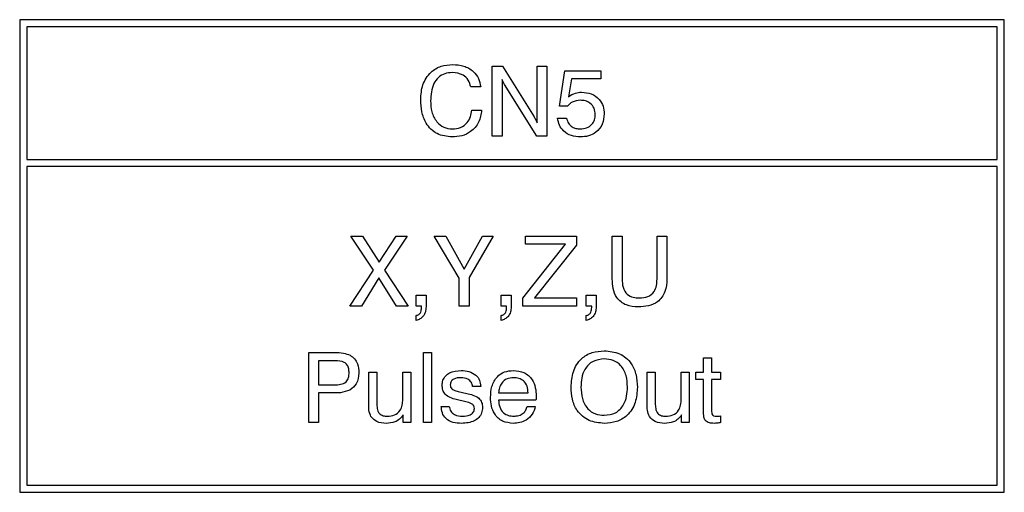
# Model space of a CAD drawing. Header units: millimetres. Extents: x 11 to 190, y 5 to 296.
# Tile 13 of 71: x 76 to 97, y 102 to 112. Entities that reach past the tile are written whole.
import ezdxf

# ---------------------------------------------------------------- set-up
doc = ezdxf.new("R2010")
doc.units = ezdxf.units.MM
doc.layers.add('標註文字', color=4, linetype='Continuous')

msp = doc.modelspace()

# ---------------------------------------------------------------- linework, layer by layer
at = {"layer": '標註文字'}
for p, q in [((75.9274, 111.7824), (75.9274, 101.6324)), ((97.0774, 111.7824), (75.9274, 111.7824)), ((97.0774, 101.6324), (97.0774, 111.7824)), ((96.9274, 111.6324), (76.0774, 111.6324)), ((76.0774, 111.6324), (76.0774, 108.7824)), ((96.9274, 108.7824), (96.9274, 111.6324)), ((86.0794, 109.2824), (86.0794, 110.7824)), ((86.0794, 110.7824), (86.296, 110.7824)), ((86.296, 110.7824), (86.9769, 109.6929)), ((87.0409, 109.5667), (87.0409, 110.7824)), ((87.0409, 110.7824), (87.2524, 110.7824)), ((87.2524, 110.7824), (87.2524, 109.2824)), ((87.5217, 109.9242), (87.6392, 110.6863)), ((87.6392, 110.6863), (88.4084, 110.6863)), ((88.4084, 110.6863), (88.4084, 110.5132)), ((86.2909, 110.4982), (86.2909, 109.2824)), ((87.7777, 110.5132), (87.7194, 110.1277)), ((88.4084, 110.5132), (87.7777, 110.5132)), ((85.8294, 110.3401), (85.6178, 110.3401)), ((87.0379, 109.2824), (86.3435, 110.3873)), ((85.6371, 109.8401), (85.8486, 109.8401)), ((87.6917, 109.9242), (87.5217, 109.9242)), ((87.4832, 109.6658), (87.6755, 109.6658)), ((86.2909, 109.2824), (86.0794, 109.2824)), ((87.2524, 109.2824), (87.0379, 109.2824)), ((76.0774, 108.7824), (96.9274, 108.7824)), ((76.0774, 108.6324), (76.0774, 101.7824)), ((96.9274, 108.6324), (76.0774, 108.6324)), ((96.9274, 101.7824), (96.9274, 108.6324)), ((83.5307, 106.4001), (83.0409, 107.1324)), ((83.0409, 107.1324), (83.2915, 107.1324)), ((83.2915, 107.1324), (83.6503, 106.5774)), ((83.6503, 106.5774), (84.0142, 107.1324)), ((84.2524, 107.1324), (83.7627, 106.4043)), ((84.0142, 107.1324), (84.2524, 107.1324)), ((84.8294, 107.1324), (85.0779, 107.1324)), ((85.3678, 106.2334), (84.8294, 107.1324)), ((85.0779, 107.1324), (85.4721, 106.4227)), ((85.4721, 106.4227), (85.8657, 107.1324)), ((86.0986, 107.1324), (85.5794, 106.2475)), ((85.8657, 107.1324), (86.0986, 107.1324)), ((86.7942, 106.9593), (86.7942, 107.1324)), ((86.7942, 107.1324), (87.8871, 107.1324)), ((87.8871, 107.1324), (87.8871, 106.9425)), ((88.6563, 106.2144), (88.6563, 107.1324)), ((88.6563, 107.1324), (88.8678, 107.1324)), ((88.8678, 107.1324), (88.8678, 106.2123)), ((89.6178, 106.2123), (89.6178, 107.1324)), ((89.6178, 107.1324), (89.8294, 107.1324)), ((89.8294, 107.1324), (89.8294, 106.2144)), ((86.7332, 105.8022), (87.6509, 106.9593)), ((87.6509, 106.9593), (86.7942, 106.9593)), ((87.8871, 106.9425), (86.9877, 105.8055)), ((83.0217, 105.6324), (83.5307, 106.4001)), ((83.7627, 106.4043), (84.2717, 105.6324)), ((83.641, 106.2394), (83.2678, 105.6324)), ((84.0235, 105.6324), (83.641, 106.2394)), ((85.3678, 105.6324), (85.3678, 106.2334)), ((85.5794, 106.2475), (85.5794, 105.6324)), ((84.4447, 105.6324), (84.4447, 105.8632)), ((84.4447, 105.8632), (84.6563, 105.8632)), ((84.6563, 105.8632), (84.6563, 105.6141)), ((86.2717, 105.6324), (86.2717, 105.8632)), ((86.2717, 105.8632), (86.4832, 105.8632)), ((86.4832, 105.8632), (86.4832, 105.6141)), ((86.7332, 105.6324), (86.7332, 105.8022)), ((86.9877, 105.8055), (87.8871, 105.8055)), ((87.8871, 105.8055), (87.8871, 105.6324)), ((88.0986, 105.6324), (88.0986, 105.8632)), ((88.0986, 105.8632), (88.3101, 105.8632)), ((88.3101, 105.8632), (88.3101, 105.6141)), ((83.2678, 105.6324), (83.0217, 105.6324)), ((84.2717, 105.6324), (84.0235, 105.6324)), ((84.5601, 105.6324), (84.4447, 105.6324)), ((84.5601, 105.6009), (84.5601, 105.6324)), ((85.5794, 105.6324), (85.3678, 105.6324)), ((86.3871, 105.6324), (86.2717, 105.6324)), ((86.3871, 105.6009), (86.3871, 105.6324)), ((87.8871, 105.6324), (86.7332, 105.6324)), ((88.214, 105.6324), (88.0986, 105.6324)), ((88.214, 105.6009), (88.214, 105.6324)), ((84.4447, 105.3247), (84.4447, 105.4284)), ((86.2717, 105.3247), (86.2717, 105.4284)), ((88.0986, 105.3247), (88.0986, 105.4284)), ((82.1371, 103.1324), (82.1371, 104.6324)), ((82.1371, 104.6324), (82.6926, 104.6324)), ((84.5986, 103.1324), (84.5986, 104.6324)), ((84.5986, 104.6324), (84.7717, 104.6324)), ((84.7717, 104.6324), (84.7717, 103.1324)), ((90.6178, 104.2093), (90.6178, 104.517)), ((90.6178, 104.517), (90.7909, 104.517)), ((90.7909, 104.517), (90.7909, 104.2093)), ((82.7017, 104.4593), (82.3486, 104.4593)), ((82.3486, 104.4593), (82.3486, 103.9401)), ((83.4255, 103.5122), (83.4255, 104.2093)), ((83.4255, 104.2093), (83.5986, 104.2093)), ((83.5986, 104.2093), (83.5986, 103.5492)), ((84.1563, 103.6297), (84.1563, 104.2093)), ((84.1563, 104.2093), (84.3294, 104.2093)), ((84.3294, 104.2093), (84.3294, 103.1324)), ((89.4063, 103.5122), (89.4063, 104.2093)), ((89.4063, 104.2093), (89.5794, 104.2093)), ((89.5794, 104.2093), (89.5794, 103.5492)), ((90.1371, 103.6297), (90.1371, 104.2093)), ((90.1371, 104.2093), (90.3101, 104.2093)), ((90.3101, 104.2093), (90.3101, 103.1324)), ((90.4529, 104.0555), (90.4529, 104.2093)), ((90.4529, 104.2093), (90.6178, 104.2093)), ((90.7909, 104.2093), (90.9832, 104.2093)), ((90.9832, 104.2093), (90.9832, 104.0555)), ((82.3486, 103.9401), (82.6866, 103.9401)), ((85.8294, 103.9016), (85.6563, 103.9016)), ((85.8294, 103.9059), (85.8294, 103.9016)), ((90.6178, 104.0555), (90.4529, 104.0555)), ((90.6178, 103.3268), (90.6178, 104.0555)), ((90.9832, 104.0555), (90.7909, 104.0555)), ((90.7909, 104.0555), (90.7909, 103.3887)), ((82.6545, 103.767), (82.3486, 103.767)), ((82.3486, 103.767), (82.3486, 103.1324)), ((85.3495, 103.798), (85.5298, 103.7568)), ((86.214, 103.767), (86.8486, 103.767)), ((84.9832, 103.4786), (85.1563, 103.4786)), ((85.5112, 103.5723), (85.3029, 103.6243)), ((87.0178, 103.6132), (86.2149, 103.6132)), ((86.8294, 103.4786), (87.0024, 103.4786)), ((84.1641, 103.1324), (84.1641, 103.2941)), ((90.1449, 103.1324), (90.1449, 103.2941)), ((90.9832, 103.2721), (90.9832, 103.1282)), ((82.3486, 103.1324), (82.1371, 103.1324)), ((84.3294, 103.1324), (84.1641, 103.1324)), ((84.7717, 103.1324), (84.5986, 103.1324)), ((90.3101, 103.1324), (90.1449, 103.1324)), ((76.0774, 101.7824), (96.9274, 101.7824)), ((75.9274, 101.6324), (97.0774, 101.6324))]:
    msp.add_line(p, q, dxfattribs=at)
for points, knots in [([(84.5409, 110.0652), (84.5483, 110.1736), (84.5632, 110.3898), (84.7314, 110.6536), (84.9752, 110.8022), (85.1453, 110.8146), (85.2305, 110.8209)], [0, 0, 0, 0, 0.2805562, 0.5596713, 0.7795127, 1, 1, 1, 1]), ([(85.2173, 110.6478), (85.1631, 110.6438), (85.055, 110.6358), (84.9129, 110.5479), (84.7741, 110.3532), (84.7614, 110.169), (84.7524, 110.0399)], [0, 0, 0, 0, 0.1871345, 0.3737909, 0.5608506, 1, 1, 1, 1]), ([(85.6178, 110.3401), (85.6039, 110.3903), (85.576, 110.4906), (85.4347, 110.6256), (85.2997, 110.6394), (85.2173, 110.6478)], [0, 0, 0, 0, 0.2809599, 0.5610692, 1, 1, 1, 1]), ([(85.2305, 110.8209), (85.3101, 110.8155), (85.4691, 110.8047), (85.667, 110.6914), (85.7937, 110.5249), (85.8175, 110.4017), (85.8294, 110.3401)], [0, 0, 0, 0, 0.2804322, 0.5598716, 0.7797609, 1, 1, 1, 1]), ([(86.3435, 110.3873), (86.3323, 110.4073), (86.3123, 110.4431), (86.2974, 110.4813), (86.2909, 110.4982)], [0, 0, 0, 0, 0.5599377, 1, 1, 1, 1]), ([(87.7194, 110.1277), (87.7664, 110.1596), (87.8504, 110.2166), (87.9513, 110.2222), (87.9958, 110.2247)], [0, 0, 0, 0, 0.5587834, 1, 1, 1, 1]), ([(87.9958, 110.2247), (88.0672, 110.2191), (88.2095, 110.2079), (88.3781, 110.0891), (88.4711, 109.927), (88.4792, 109.8152), (88.4832, 109.7593)], [0, 0, 0, 0, 0.2803186, 0.5594381, 0.7794421, 1, 1, 1, 1]), ([(85.2152, 109.2632), (85.1032, 109.275), (84.8796, 109.2987), (84.6508, 109.5345), (84.5531, 109.804), (84.545, 109.978), (84.5409, 110.0652)], [0, 0, 0, 0, 0.2794271, 0.5580263, 0.7787382, 1, 1, 1, 1]), ([(84.7524, 110.0399), (84.7569, 109.9597), (84.7658, 109.7996), (84.8665, 109.5953), (85.0291, 109.4561), (85.1558, 109.4429), (85.2191, 109.4363)], [0, 0, 0, 0, 0.2809408, 0.5606932, 0.7802819, 1, 1, 1, 1]), ([(87.9679, 110.0516), (87.908, 110.0449), (87.8009, 110.0328), (87.7251, 109.9575), (87.6917, 109.9242)], [0, 0, 0, 0, 0.5591725, 1, 1, 1, 1]), ([(88.2909, 109.7434), (88.2868, 109.7909), (88.2787, 109.8857), (88.191, 109.993), (88.0792, 110.0451), (88.005, 110.0494), (87.9679, 110.0516)], [0, 0, 0, 0, 0.2800812, 0.5588871, 0.7791308, 1, 1, 1, 1]), ([(85.8486, 109.8401), (85.8357, 109.7507), (85.81, 109.572), (85.6368, 109.3772), (85.4264, 109.2762), (85.2856, 109.2675), (85.2152, 109.2632)], [0, 0, 0, 0, 0.27983154, 0.55892532, 0.77922949, 1, 1, 1, 1]), ([(85.2191, 109.4363), (85.2801, 109.4418), (85.4019, 109.4528), (85.5421, 109.5598), (85.6211, 109.6974), (85.6317, 109.7925), (85.6371, 109.8401)], [0, 0, 0, 0, 0.2799749, 0.559244, 0.779377, 1, 1, 1, 1]), ([(86.9769, 109.6929), (86.9906, 109.6702), (87.0151, 109.6297), (87.033, 109.5859), (87.0409, 109.5667)], [0, 0, 0, 0, 0.5600539, 1, 1, 1, 1]), ([(87.9706, 109.2632), (87.9049, 109.2679), (87.7738, 109.2774), (87.6134, 109.3752), (87.51, 109.5129), (87.4921, 109.6148), (87.4832, 109.6658)], [0, 0, 0, 0, 0.2803152, 0.5598048, 0.779749, 1, 1, 1, 1]), ([(87.6755, 109.6658), (87.6852, 109.6287), (87.7045, 109.5545), (87.7846, 109.4786), (87.8762, 109.4415), (87.9359, 109.438), (87.9658, 109.4363)], [0, 0, 0, 0, 0.2796828, 0.5589423, 0.7792775, 1, 1, 1, 1]), ([(87.9658, 109.4363), (88.0131, 109.4399), (88.1075, 109.4473), (88.2194, 109.5255), (88.2826, 109.6321), (88.2881, 109.7062), (88.2909, 109.7434)], [0, 0, 0, 0, 0.2802769, 0.5595264, 0.7794715, 1, 1, 1, 1]), ([(88.4832, 109.7593), (88.476, 109.6838), (88.4616, 109.533), (88.3225, 109.3639), (88.1478, 109.2747), (88.0297, 109.267), (87.9706, 109.2632)], [0, 0, 0, 0, 0.2798531, 0.5589856, 0.7792398, 1, 1, 1, 1]), ([(89.2179, 105.6132), (89.1291, 105.6186), (88.9523, 105.6294), (88.7458, 105.7907), (88.6658, 106.0072), (88.6594, 106.1453), (88.6563, 106.2144)], [0, 0, 0, 0, 0.2805313, 0.5583509, 0.7787656, 1, 1, 1, 1]), ([(88.8678, 106.2123), (88.8704, 106.1529), (88.8755, 106.0347), (88.9589, 105.8804), (89.1022, 105.8127), (89.1953, 105.8079), (89.2419, 105.8055)], [0, 0, 0, 0, 0.2811556, 0.5593771, 0.7790321, 1, 1, 1, 1]), ([(89.8294, 106.2144), (89.8239, 106.1223), (89.8129, 105.9387), (89.6556, 105.7182), (89.4337, 105.6239), (89.2899, 105.6168), (89.2179, 105.6132)], [0, 0, 0, 0, 0.2806333, 0.5586961, 0.7789041, 1, 1, 1, 1]), ([(89.2419, 105.8055), (89.3018, 105.8091), (89.421, 105.8162), (89.5601, 105.9258), (89.6115, 106.0727), (89.6157, 106.1657), (89.6178, 106.2123)], [0, 0, 0, 0, 0.28057621, 0.55817613, 0.77870233, 1, 1, 1, 1]), ([(84.6563, 105.6141), (84.6539, 105.5775), (84.6492, 105.5046), (84.6, 105.4124), (84.5272, 105.3504), (84.4722, 105.3333), (84.4447, 105.3247)], [0, 0, 0, 0, 0.2802167, 0.5595361, 0.7796549, 1, 1, 1, 1]), ([(84.4447, 105.4284), (84.4652, 105.4349), (84.506, 105.448), (84.553, 105.5128), (84.5574, 105.5675), (84.5601, 105.6009)], [0, 0, 0, 0, 0.2797926, 0.5599001, 1, 1, 1, 1]), ([(86.4832, 105.6141), (86.4809, 105.5775), (86.4762, 105.5046), (86.4269, 105.4124), (86.3541, 105.3504), (86.2992, 105.3333), (86.2717, 105.3247)], [0, 0, 0, 0, 0.2802167, 0.5595361, 0.7796549, 1, 1, 1, 1]), ([(86.2717, 105.4284), (86.2921, 105.4349), (86.333, 105.448), (86.3799, 105.5128), (86.3843, 105.5675), (86.3871, 105.6009)], [0, 0, 0, 0, 0.2797926, 0.5599001, 1, 1, 1, 1]), ([(88.3101, 105.6141), (88.3078, 105.5775), (88.3031, 105.5046), (88.2538, 105.4124), (88.1811, 105.3504), (88.1261, 105.3333), (88.0986, 105.3247)], [0, 0, 0, 0, 0.2802167, 0.5595361, 0.7796549, 1, 1, 1, 1]), ([(88.0986, 105.4284), (88.119, 105.4349), (88.1599, 105.448), (88.2068, 105.5128), (88.2113, 105.5675), (88.214, 105.6009)], [0, 0, 0, 0, 0.2797926, 0.5599001, 1, 1, 1, 1]), ([(82.6926, 104.6324), (82.7568, 104.6334), (82.871, 104.6352), (82.9772, 104.5938), (83.0238, 104.5756)], [0, 0, 0, 0, 0.5610231, 1, 1, 1, 1]), ([(83.0238, 104.5756), (83.0579, 104.5519), (83.1261, 104.5043), (83.2001, 104.3712), (83.2087, 104.2648), (83.214, 104.1997)], [0, 0, 0, 0, 0.279966, 0.5601522, 1, 1, 1, 1]), ([(87.7717, 103.892), (87.7787, 104.0043), (87.7927, 104.2281), (87.9642, 104.5045), (88.2205, 104.6529), (88.3965, 104.6649), (88.4847, 104.6709)], [0, 0, 0, 0, 0.28066345, 0.55959654, 0.77942135, 1, 1, 1, 1]), ([(88.4847, 104.4978), (88.4006, 104.4887), (88.2326, 104.4706), (88.063, 104.2911), (87.992, 104.0882), (87.9861, 103.9575), (87.9832, 103.892)], [0, 0, 0, 0, 0.27931688, 0.5578736, 0.77867395, 1, 1, 1, 1]), ([(88.4847, 104.6709), (88.5974, 104.6611), (88.8221, 104.6415), (89.0704, 104.4245), (89.1812, 104.1553), (89.1902, 103.9799), (89.1947, 103.892)], [0, 0, 0, 0, 0.2799515, 0.5584663, 0.7789161, 1, 1, 1, 1]), ([(88.9832, 103.892), (88.9787, 103.9751), (88.9696, 104.1407), (88.8623, 104.3541), (88.6811, 104.4818), (88.5502, 104.4925), (88.4847, 104.4978)], [0, 0, 0, 0, 0.2809426, 0.5602679, 0.779774, 1, 1, 1, 1]), ([(83.0024, 104.2012), (83.0013, 104.2298), (82.9989, 104.2869), (82.9688, 104.3699), (82.87, 104.4538), (82.7711, 104.457), (82.7017, 104.4593)], [0, 0, 0, 0, 0.18776029, 0.37477987, 0.56086846, 1, 1, 1, 1]), ([(82.6866, 103.9401), (82.7309, 103.9414), (82.8188, 103.944), (82.9439, 103.9878), (82.998, 104.0965), (83.001, 104.1662), (83.0024, 104.2012)], [0, 0, 0, 0, 0.2815897, 0.5599781, 0.77896, 1, 1, 1, 1]), ([(83.214, 104.1997), (83.2053, 104.115), (83.1897, 103.9637), (83.0732, 103.8687), (83.022, 103.8268)], [0, 0, 0, 0, 0.5597986, 1, 1, 1, 1]), ([(85.0024, 103.932), (85.0054, 103.9682), (85.0113, 104.0406), (85.0708, 104.135), (85.1988, 104.2306), (85.322, 104.2407), (85.4084, 104.2478)], [0, 0, 0, 0, 0.1871801, 0.3739671, 0.5611591, 1, 1, 1, 1]), ([(85.4057, 104.094), (85.3521, 104.0913), (85.2849, 104.0879), (85.2187, 104.0447), (85.1837, 104.0042), (85.1788, 103.9642), (85.1755, 103.9377)], [0, 0, 0, 0, 0.4993935, 0.6252483, 0.7508571, 1, 1, 1, 1]), ([(85.6563, 103.9016), (85.6503, 103.9345), (85.6383, 104.0002), (85.5436, 104.083), (85.458, 104.0898), (85.4057, 104.094)], [0, 0, 0, 0, 0.28008263, 0.55969209, 1, 1, 1, 1]), ([(85.4084, 104.2478), (85.4656, 104.2445), (85.5797, 104.2378), (85.7248, 104.1623), (85.8168, 104.041), (85.8252, 103.9509), (85.8294, 103.9059)], [0, 0, 0, 0, 0.2808407, 0.5604119, 0.7799999, 1, 1, 1, 1]), ([(86.0409, 103.6691), (86.0454, 103.7494), (86.0542, 103.9095), (86.1634, 104.1133), (86.3402, 104.233), (86.4665, 104.2429), (86.5298, 104.2478)], [0, 0, 0, 0, 0.2808655, 0.560109, 0.7796799, 1, 1, 1, 1]), ([(86.5367, 104.094), (86.4882, 104.09), (86.3916, 104.0821), (86.2821, 103.9927), (86.2291, 103.8794), (86.219, 103.8045), (86.214, 103.767)], [0, 0, 0, 0, 0.2799455, 0.5583961, 0.778927, 1, 1, 1, 1]), ([(86.5298, 104.2478), (86.6092, 104.241), (86.7676, 104.2275), (86.9395, 104.0706), (87.0129, 103.8798), (87.0187, 103.7564), (87.0217, 103.6946)], [0, 0, 0, 0, 0.2799476, 0.5582714, 0.7787936, 1, 1, 1, 1]), ([(86.8486, 103.767), (86.8453, 103.8152), (86.8388, 103.9111), (86.7624, 104.0288), (86.6499, 104.0872), (86.5745, 104.0917), (86.5367, 104.094)], [0, 0, 0, 0, 0.2806732, 0.5593502, 0.7792403, 1, 1, 1, 1]), ([(85.3029, 103.6243), (85.2604, 103.6362), (85.1755, 103.66), (85.0646, 103.7229), (85.0082, 103.8274), (85.0044, 103.8971), (85.0024, 103.932)], [0, 0, 0, 0, 0.2810358, 0.5604533, 0.7796508, 1, 1, 1, 1]), ([(85.1755, 103.9377), (85.1768, 103.9224), (85.1793, 103.8918), (85.2067, 103.8526), (85.2647, 103.819), (85.3145, 103.8066), (85.3495, 103.798)], [0, 0, 0, 0, 0.18651789, 0.37239476, 0.55924551, 1, 1, 1, 1]), ([(88.4847, 103.1132), (88.3719, 103.1231), (88.1469, 103.1428), (87.8978, 103.3592), (87.7856, 103.6284), (87.7763, 103.8041), (87.7717, 103.892)], [0, 0, 0, 0, 0.279978, 0.5585458, 0.7789317, 1, 1, 1, 1]), ([(87.9832, 103.892), (87.9877, 103.8087), (87.9968, 103.6427), (88.1065, 103.43), (88.2877, 103.3018), (88.419, 103.2914), (88.4847, 103.2863)], [0, 0, 0, 0, 0.2809194, 0.560214, 0.7797421, 1, 1, 1, 1]), ([(88.4847, 103.2863), (88.5686, 103.2954), (88.7361, 103.3138), (88.9043, 103.494), (88.9743, 103.6964), (88.9802, 103.8268), (88.9832, 103.892)], [0, 0, 0, 0, 0.2792773, 0.5578606, 0.7786684, 1, 1, 1, 1]), ([(89.1947, 103.892), (89.1877, 103.78), (89.1736, 103.5568), (89.0039, 103.2801), (88.7484, 103.1314), (88.5727, 103.1193), (88.4847, 103.1132)], [0, 0, 0, 0, 0.2806788, 0.5596167, 0.7794083, 1, 1, 1, 1]), ([(83.022, 103.8268), (82.9554, 103.804), (82.836, 103.763), (82.7101, 103.7658), (82.6545, 103.767)], [0, 0, 0, 0, 0.5577476, 1, 1, 1, 1]), ([(85.5298, 103.7568), (85.5749, 103.7455), (85.665, 103.7228), (85.7867, 103.6695), (85.8605, 103.5671), (85.8654, 103.4933), (85.8678, 103.4563)], [0, 0, 0, 0, 0.2811957, 0.5613363, 0.7799913, 1, 1, 1, 1]), ([(86.5277, 103.1132), (86.4489, 103.1211), (86.2915, 103.137), (86.1258, 103.2971), (86.0502, 103.485), (86.044, 103.6077), (86.0409, 103.6691)], [0, 0, 0, 0, 0.27958043, 0.5583186, 0.77888335, 1, 1, 1, 1]), ([(87.0217, 103.6946), (87.0219, 103.6794), (87.0223, 103.6521), (87.0191, 103.6251), (87.0178, 103.6132)], [0, 0, 0, 0, 0.5601637, 1, 1, 1, 1]), ([(83.4736, 103.2574), (83.4554, 103.3032), (83.4227, 103.3852), (83.4246, 103.4733), (83.4255, 103.5122)], [0, 0, 0, 0, 0.55752, 1, 1, 1, 1]), ([(83.5986, 103.5492), (83.5996, 103.5101), (83.6017, 103.4323), (83.6386, 103.3218), (83.7331, 103.2709), (83.7948, 103.2683), (83.8258, 103.267)], [0, 0, 0, 0, 0.28166957, 0.56021936, 0.77904621, 1, 1, 1, 1]), ([(83.8258, 103.267), (83.8787, 103.2706), (83.9841, 103.2778), (84.1037, 103.3777), (84.1507, 103.5063), (84.1544, 103.5885), (84.1563, 103.6297)], [0, 0, 0, 0, 0.2803381, 0.558252, 0.7787721, 1, 1, 1, 1]), ([(85.4174, 103.1132), (85.3572, 103.1162), (85.2371, 103.1221), (85.0823, 103.2019), (84.995, 103.3365), (84.9871, 103.4311), (84.9832, 103.4786)], [0, 0, 0, 0, 0.2809467, 0.5599274, 0.7795063, 1, 1, 1, 1]), ([(85.1563, 103.4786), (85.1633, 103.442), (85.1772, 103.3689), (85.2832, 103.2771), (85.3788, 103.2708), (85.4372, 103.267)], [0, 0, 0, 0, 0.2805385, 0.5597608, 1, 1, 1, 1]), ([(85.8678, 103.4563), (85.8647, 103.4163), (85.8584, 103.3365), (85.7931, 103.2316), (85.6486, 103.1299), (85.5127, 103.1201), (85.4174, 103.1132)], [0, 0, 0, 0, 0.1871243, 0.373721, 0.5608268, 1, 1, 1, 1]), ([(85.4372, 103.267), (85.4948, 103.2707), (85.5812, 103.2763), (85.6653, 103.3372), (85.6916, 103.3889), (85.6937, 103.4174), (85.6947, 103.4317)], [0, 0, 0, 0, 0.4995936, 0.7490081, 0.8744609, 1, 1, 1, 1]), ([(85.6947, 103.4317), (85.6925, 103.4533), (85.689, 103.4858), (85.6607, 103.5191), (85.6058, 103.5523), (85.5532, 103.5634), (85.5112, 103.5723)], [0, 0, 0, 0, 0.248512, 0.373767, 0.4991473, 1, 1, 1, 1]), ([(86.2149, 103.6132), (86.2189, 103.5628), (86.2269, 103.4624), (86.3055, 103.339), (86.4219, 103.2745), (86.501, 103.2695), (86.5406, 103.267)], [0, 0, 0, 0, 0.2806679, 0.5595209, 0.7793716, 1, 1, 1, 1]), ([(87.0024, 103.4786), (86.9858, 103.4189), (86.9525, 103.2996), (86.82, 103.1806), (86.6725, 103.1211), (86.576, 103.1158), (86.5277, 103.1132)], [0, 0, 0, 0, 0.2796217, 0.5589318, 0.7792497, 1, 1, 1, 1]), ([(86.5406, 103.267), (86.5772, 103.2693), (86.6502, 103.2739), (86.7428, 103.3226), (86.805, 103.3956), (86.8212, 103.4509), (86.8294, 103.4786)], [0, 0, 0, 0, 0.2802851, 0.5597093, 0.779697, 1, 1, 1, 1]), ([(89.4544, 103.2574), (89.4361, 103.3032), (89.4034, 103.3852), (89.4054, 103.4733), (89.4063, 103.5122)], [0, 0, 0, 0, 0.55752, 1, 1, 1, 1]), ([(89.5794, 103.5492), (89.5804, 103.5101), (89.5825, 103.4323), (89.6194, 103.3218), (89.7139, 103.2709), (89.7756, 103.2683), (89.8065, 103.267)], [0, 0, 0, 0, 0.2816696, 0.5602194, 0.7790462, 1, 1, 1, 1]), ([(89.8065, 103.267), (89.8595, 103.2706), (89.9649, 103.2778), (90.0845, 103.3777), (90.1315, 103.5063), (90.1352, 103.5885), (90.1371, 103.6297)], [0, 0, 0, 0, 0.2803381, 0.558252, 0.7787721, 1, 1, 1, 1]), ([(83.8023, 103.1132), (83.7301, 103.1177), (83.6015, 103.1258), (83.5126, 103.2173), (83.4736, 103.2574)], [0, 0, 0, 0, 0.5613345, 1, 1, 1, 1]), ([(84.1641, 103.2941), (84.1401, 103.2625), (84.0922, 103.1993), (83.9666, 103.1265), (83.8646, 103.1182), (83.8023, 103.1132)], [0, 0, 0, 0, 0.2802652, 0.5605432, 1, 1, 1, 1]), ([(89.7831, 103.1132), (89.7109, 103.1177), (89.5822, 103.1258), (89.4934, 103.2173), (89.4544, 103.2574)], [0, 0, 0, 0, 0.56133446, 1, 1, 1, 1]), ([(90.1449, 103.2941), (90.1209, 103.2625), (90.0729, 103.1993), (89.9474, 103.1265), (89.8454, 103.1182), (89.7831, 103.1132)], [0, 0, 0, 0, 0.2802652, 0.5605432, 1, 1, 1, 1]), ([(90.8423, 103.1132), (90.8085, 103.114), (90.7415, 103.1157), (90.6503, 103.1614), (90.6206, 103.2475), (90.6187, 103.3003), (90.6178, 103.3268)], [0, 0, 0, 0, 0.2816379, 0.5584461, 0.778506, 1, 1, 1, 1]), ([(90.7909, 103.3887), (90.7903, 103.3568), (90.7895, 103.3169), (90.82, 103.2813), (90.8482, 103.2685), (90.8712, 103.2676), (90.8865, 103.267)], [0, 0, 0, 0, 0.4987633, 0.6236524, 0.7492242, 1, 1, 1, 1]), ([(90.8865, 103.267), (90.9045, 103.2676), (90.9368, 103.2685), (90.969, 103.271), (90.9832, 103.2721)], [0, 0, 0, 0, 0.55997773, 1, 1, 1, 1]), ([(90.9832, 103.1282), (90.957, 103.1239), (90.9103, 103.1163), (90.8631, 103.1141), (90.8423, 103.1132)], [0, 0, 0, 0, 0.5600706, 1, 1, 1, 1])]:
    msp.add_open_spline(points, degree=3, knots=knots, dxfattribs=at)

doc.saveas('drawing.dxf')
